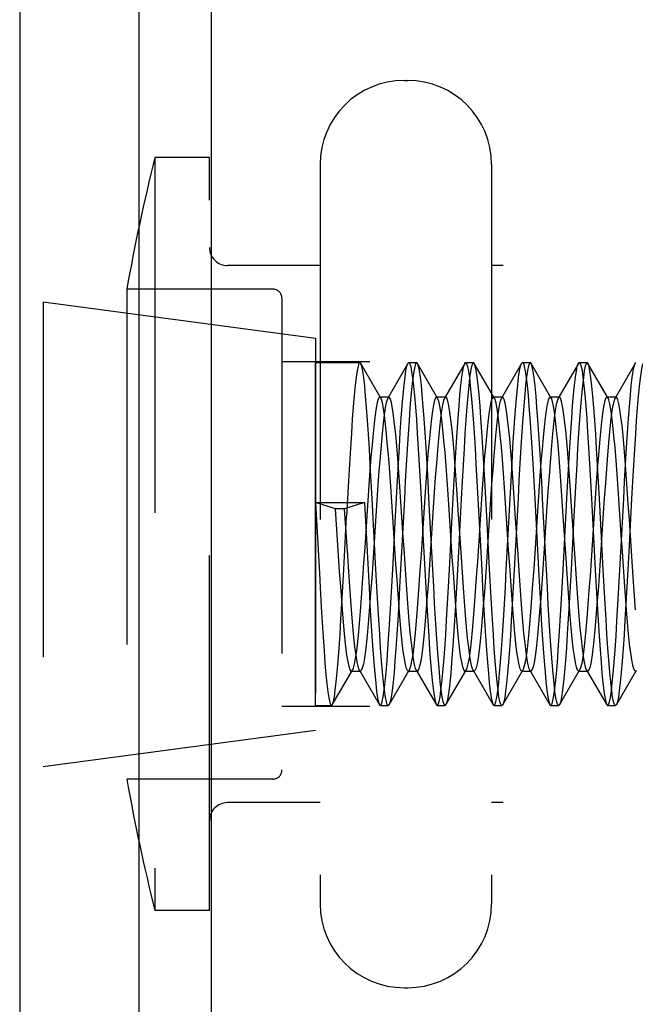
# Model space of a CAD drawing. Header units: inches. Extents: x 0 to 35.6, y 0 to 23.
# Tile 29 of 56: x 19.348 to 19.687, y 3.87 to 4.413. Entities that reach past the tile are written whole.
import ezdxf

# ---------------------------------------------------------------- set-up
doc = ezdxf.new("R2010")
doc.units = ezdxf.units.IN
doc.header["$LTSCALE"] = 1.957805
doc.header["$MEASUREMENT"] = 0
doc.linetypes.add('HIDDEN', pattern=[0.2, 0.1, -0.1])
doc.layers.get('0').update_dxf_attribs({"linetype": 'CONTINUOUS'})
doc.layers.add('02___PRT_ALL_AXES', color=7, linetype='CONTINUOUS')
doc.layers.add('DEFAULT_2', color=8, linetype='HIDDEN')

msp = doc.modelspace()

# ---------------------------------------------------------------- linework, layer by layer
at = {"color": 7, "linetype": 'Continuous'}
for p, q in [((19.41308, 11.16652), (19.41308, 2.59226)), ((19.3475, 11.1524), (19.3475, 2.60637)), ((19.45302, 10.53666), (19.45302, 3.22212))]:
    msp.add_line(p, q, dxfattribs=at)
at = {"layer": '02___PRT_ALL_AXES', "color": 8, "linetype": 'HIDDEN'}
for p, q in [((18.98252, 4.25739), (19.36052, 4.25739)), ((19.36052, 4.25739), (19.51052, 4.23739)), ((19.36052, 4.25739), (19.36052, 4.00139)), ((19.51052, 4.23738), (19.51052, 4.02139)), ((19.51052, 4.22389), (19.53492, 4.22389)), ((19.56186, 4.22389), (19.56622, 4.22389)), ((19.59316, 4.22389), (19.59752, 4.22389)), ((19.62446, 4.22389), (19.62882, 4.22389)), ((19.65576, 4.22389), (19.66012, 4.22389)), ((19.51052, 4.03489), (19.51927, 4.03489)), ((19.54621, 4.03489), (19.55057, 4.03489)), ((19.57751, 4.03489), (19.58187, 4.03489)), ((19.60881, 4.03489), (19.61317, 4.03489)), ((19.64011, 4.03489), (19.64447, 4.03489)), ((19.67141, 4.03489), (19.67577, 4.03489)), ((19.36052, 4.00139), (19.51052, 4.02139)), ((18.98252, 4.00139), (19.36052, 4.00139))]:
    msp.add_line(p, q, dxfattribs=at)
at = {"layer": 'DEFAULT_2', "color": 8, "linetype": 'HIDDEN'}
for p, q in [((19.55927, 4.37939), (19.56127, 4.37939)), ((19.45202, 4.33689), (19.42202, 4.33689)), ((19.42202, 4.33689), (19.42202, 3.92189)), ((19.45202, 3.92189), (19.45202, 4.33689)), ((19.51302, 4.33314), (19.51302, 3.92564)), ((19.60752, 4.33314), (19.60752, 3.92564)), ((19.51302, 4.27739), (19.46202, 4.27739)), ((20.00552, 4.27739), (19.60752, 4.27739)), ((19.48702, 4.26439), (19.40651, 4.26439)), ((19.40651, 4.26439), (19.40651, 3.99439)), ((19.49202, 4.25939), (19.49202, 3.99939)), ((19.93202, 4.22439), (19.49202, 4.22439)), ((19.51052, 4.03489), (19.51052, 4.22389)), ((19.53538, 4.2235), (19.53492, 4.22389)), ((19.54646, 4.2044), (19.53538, 4.2235)), ((19.56141, 4.2235), (19.55033, 4.2044)), ((19.56141, 4.2235), (19.56186, 4.22389)), ((19.56668, 4.2235), (19.56622, 4.22389)), ((19.57776, 4.2044), (19.56668, 4.2235)), ((19.59271, 4.2235), (19.58163, 4.2044)), ((19.59271, 4.2235), (19.59316, 4.22389)), ((19.59798, 4.2235), (19.59752, 4.22389)), ((19.60906, 4.2044), (19.59798, 4.2235)), ((19.62401, 4.2235), (19.61293, 4.2044)), ((19.62401, 4.2235), (19.62446, 4.22389)), ((19.64036, 4.2044), (19.62928, 4.2235)), ((19.65531, 4.2235), (19.64423, 4.2044)), ((19.65531, 4.2235), (19.65576, 4.22389)), ((19.66058, 4.2235), (19.66012, 4.22389)), ((19.67166, 4.2044), (19.66058, 4.2235)), ((19.68661, 4.2235), (19.67553, 4.2044)), ((19.68661, 4.2235), (19.68706, 4.22389)), ((19.55089, 4.20489), (19.54589, 4.20489)), ((19.57776, 4.2044), (19.57719, 4.20489)), ((19.58219, 4.20489), (19.57719, 4.20489)), ((19.58219, 4.20489), (19.58163, 4.2044)), ((19.61349, 4.20489), (19.60849, 4.20489)), ((19.64479, 4.20489), (19.63979, 4.20489)), ((19.67609, 4.20489), (19.67109, 4.20489)), ((19.52149, 4.14333), (19.51052, 4.14683)), ((19.51052, 4.14683), (19.53746, 4.14683)), ((19.53746, 4.14683), (19.52649, 4.14333)), ((19.53746, 4.14683), (19.53944, 4.10967)), ((19.54379, 4.10986), (19.54171, 4.14889)), ((19.56866, 4.14878), (19.56969, 4.12939)), ((19.57405, 4.12939), (19.57301, 4.14905)), ((19.59995, 4.14886), (19.60099, 4.12939)), ((19.63125, 4.14902), (19.63332, 4.10997)), ((19.6377, 4.1097), (19.63562, 4.14882)), ((19.66255, 4.14904), (19.66463, 4.10979)), ((19.66899, 4.10987), (19.66691, 4.1489)), ((19.52649, 4.14333), (19.52149, 4.14333)), ((19.52322, 4.11733), (19.52149, 4.14333)), ((19.52822, 4.11733), (19.52649, 4.14333)), ((19.58586, 4.11668), (19.58414, 4.14268)), ((19.59086, 4.11668), (19.58914, 4.14268)), ((19.64851, 4.11602), (19.64678, 4.14202)), ((19.65351, 4.11602), (19.65178, 4.14202)), ((19.60638, 4.11003), (19.60483, 4.13928)), ((19.56969, 4.12939), (19.57074, 4.10966)), ((19.57508, 4.10996), (19.57405, 4.12939)), ((19.60099, 4.12939), (19.60204, 4.10967)), ((19.51302, 4.10003), (19.51363, 4.08931)), ((19.51973, 4.03528), (19.53081, 4.05438)), ((19.53024, 4.05389), (19.53524, 4.05389)), ((19.53468, 4.05438), (19.54576, 4.03528)), ((19.55103, 4.03528), (19.56211, 4.05438)), ((19.56154, 4.05389), (19.56654, 4.05389)), ((19.56598, 4.05438), (19.57706, 4.03528)), ((19.58233, 4.03528), (19.59341, 4.05438)), ((19.59284, 4.05389), (19.59784, 4.05389)), ((19.59728, 4.05438), (19.60836, 4.03528)), ((19.61363, 4.03528), (19.62471, 4.05438)), ((19.62414, 4.05389), (19.62914, 4.05389)), ((19.62858, 4.05438), (19.63966, 4.03528)), ((19.64493, 4.03528), (19.65601, 4.05438)), ((19.65601, 4.05438), (19.65544, 4.05389)), ((19.65544, 4.05389), (19.66044, 4.05389)), ((19.66044, 4.05389), (19.65988, 4.05438)), ((19.65988, 4.05438), (19.67096, 4.03528)), ((19.67623, 4.03528), (19.68731, 4.05438)), ((19.93202, 4.03439), (19.49202, 4.03439)), ((19.54576, 4.03528), (19.54621, 4.03489)), ((19.55103, 4.03528), (19.55057, 4.03489)), ((19.57706, 4.03528), (19.57751, 4.03489)), ((19.58233, 4.03528), (19.58187, 4.03489)), ((19.60836, 4.03528), (19.60881, 4.03489)), ((19.61363, 4.03528), (19.61317, 4.03489)), ((19.63966, 4.03528), (19.64011, 4.03489)), ((19.67096, 4.03528), (19.67141, 4.03489)), ((19.67623, 4.03528), (19.67577, 4.03489)), ((19.48702, 3.99439), (19.40651, 3.99439)), ((19.51302, 3.98139), (19.46202, 3.98139)), ((20.00552, 3.98139), (19.60752, 3.98139)), ((19.45202, 3.92189), (19.42202, 3.92189)), ((19.55927, 3.87939), (19.56127, 3.87939))]:
    msp.add_line(p, q, dxfattribs=at)
for points in [[(19.53492, 4.22389), (19.53444, 4.22344), (19.53392, 4.22196), (19.53339, 4.21941), (19.53285, 4.21583), (19.53232, 4.21126), (19.53179, 4.20581), (19.53127, 4.19955), (19.53075, 4.19265), (19.53024, 4.18509), (19.52972, 4.17683), (19.5292, 4.168), (19.52867, 4.15867), (19.52814, 4.14901), (19.52762, 4.13923)], [(19.54171, 4.14889), (19.54119, 4.15841), (19.54068, 4.1676), (19.54016, 4.17632), (19.53965, 4.18451), (19.53913, 4.19212), (19.53862, 4.19909), (19.5381, 4.20538), (19.53757, 4.21087), (19.53704, 4.21548), (19.53651, 4.21912), (19.53599, 4.22173), (19.53547, 4.22332), (19.53538, 4.2235)], [(19.55456, 4.13926), (19.55509, 4.14912), (19.55562, 4.15886), (19.55615, 4.1683), (19.55669, 4.17726), (19.55721, 4.18562), (19.55773, 4.19321), (19.55825, 4.20008), (19.55877, 4.20621), (19.55929, 4.21153), (19.55981, 4.21601), (19.56034, 4.21952), (19.56087, 4.22202), (19.56141, 4.2235)], [(19.56622, 4.22389), (19.56566, 4.22328), (19.56514, 4.22167), (19.56463, 4.21906), (19.5641, 4.21542), (19.56357, 4.21082), (19.56305, 4.20534), (19.56253, 4.19905), (19.56201, 4.19207), (19.5615, 4.18445), (19.56098, 4.17623), (19.56047, 4.16751), (19.55995, 4.15834), (19.55943, 4.14886), (19.55788, 4.11958)], [(19.56186, 4.22389), (19.56243, 4.22328), (19.56294, 4.22167), (19.56346, 4.21907), (19.56398, 4.21551), (19.56449, 4.21102), (19.56501, 4.20563), (19.56553, 4.19942), (19.56605, 4.19247), (19.56657, 4.18483), (19.56709, 4.17648), (19.56762, 4.1676), (19.56814, 4.15833), (19.56866, 4.14878)], [(19.57301, 4.14905), (19.57248, 4.15874), (19.57195, 4.16811), (19.57142, 4.177), (19.5709, 4.18531), (19.57038, 4.19287), (19.56986, 4.19976), (19.56934, 4.20599), (19.56881, 4.21142), (19.56828, 4.21596), (19.56775, 4.21951), (19.56722, 4.22202), (19.56668, 4.2235)], [(19.58586, 4.13926), (19.58639, 4.14912), (19.58692, 4.15886), (19.58745, 4.1683), (19.58799, 4.17726), (19.58851, 4.18562), (19.58903, 4.19322), (19.58955, 4.20008), (19.59006, 4.20617), (19.59058, 4.21146), (19.5911, 4.21591), (19.59163, 4.21943), (19.59215, 4.22195), (19.59271, 4.2235)], [(19.59752, 4.22389), (19.59697, 4.2233), (19.59645, 4.22169), (19.59593, 4.21909), (19.59541, 4.21553), (19.5949, 4.21104), (19.59438, 4.20565), (19.59386, 4.19944), (19.59334, 4.19248), (19.59282, 4.18483), (19.5923, 4.17648), (19.59177, 4.1676), (19.59125, 4.15835), (19.59073, 4.14882), (19.58918, 4.11952)], [(19.59316, 4.22389), (19.59371, 4.22332), (19.59423, 4.22174), (19.59475, 4.21916), (19.59526, 4.21563), (19.59578, 4.21118), (19.59629, 4.20584), (19.59681, 4.19968), (19.59733, 4.19276), (19.59785, 4.18513), (19.59837, 4.17677), (19.5989, 4.16785), (19.59943, 4.1585), (19.59995, 4.14886)], [(19.60483, 4.13928), (19.6043, 4.14915), (19.60377, 4.15891), (19.60323, 4.16836), (19.6027, 4.17733), (19.60217, 4.1857), (19.60165, 4.19331), (19.60113, 4.20017), (19.60062, 4.20626), (19.6001, 4.21154), (19.59958, 4.21599), (19.59905, 4.21949), (19.59852, 4.22199), (19.59798, 4.2235)], [(19.61716, 4.13925), (19.61769, 4.1491), (19.61822, 4.15883), (19.61875, 4.16826), (19.61928, 4.17722), (19.61981, 4.18557), (19.62033, 4.19317), (19.62084, 4.20003), (19.62136, 4.20612), (19.62187, 4.2114), (19.62239, 4.21583), (19.62291, 4.21933), (19.62343, 4.22187), (19.62395, 4.22339), (19.62401, 4.2235)], [(19.62882, 4.22389), (19.62836, 4.22348), (19.62784, 4.22204), (19.62731, 4.21955), (19.62678, 4.21604), (19.62625, 4.21157), (19.62573, 4.20626), (19.62521, 4.20014), (19.6247, 4.19327), (19.62418, 4.18567), (19.62365, 4.17731), (19.62312, 4.16834), (19.62258, 4.15889), (19.62205, 4.14914), (19.62152, 4.13927)], [(19.62446, 4.22389), (19.62499, 4.22337), (19.62551, 4.22183), (19.62603, 4.21928), (19.62654, 4.21577), (19.62706, 4.21133), (19.62758, 4.20604), (19.62809, 4.19993), (19.62861, 4.19306), (19.62913, 4.18545), (19.62965, 4.1771), (19.63018, 4.16815), (19.63072, 4.15874), (19.63125, 4.14902)], [(19.62928, 4.2235), (19.62888, 4.22388), (19.62882, 4.22389)], [(19.63562, 4.14882), (19.6351, 4.15828), (19.63458, 4.16746), (19.63406, 4.1763), (19.63354, 4.18462), (19.63302, 4.19228), (19.63251, 4.19925), (19.63199, 4.2055), (19.63147, 4.21092), (19.63095, 4.21545), (19.63043, 4.21904), (19.62991, 4.22165), (19.6294, 4.22327), (19.62928, 4.2235)], [(19.64899, 4.14909), (19.64952, 4.15883), (19.65005, 4.16826), (19.65058, 4.17721), (19.65111, 4.18556), (19.65163, 4.19316), (19.65214, 4.20002), (19.65266, 4.20611), (19.65317, 4.21139), (19.65369, 4.21582), (19.65421, 4.21933), (19.65473, 4.22187), (19.65525, 4.22339), (19.65531, 4.2235)], [(19.66012, 4.22389), (19.65963, 4.22343), (19.65911, 4.22193), (19.65858, 4.21937), (19.65805, 4.21577), (19.65751, 4.21119), (19.65698, 4.20573), (19.65646, 4.19946), (19.65595, 4.19256), (19.65543, 4.185), (19.65491, 4.17675), (19.65439, 4.16794), (19.65387, 4.15863), (19.65334, 4.149), (19.65282, 4.13922)], [(19.65576, 4.22389), (19.65628, 4.22337), (19.6568, 4.22184), (19.65732, 4.21929), (19.65784, 4.21578), (19.65836, 4.21134), (19.65887, 4.20606), (19.65939, 4.19995), (19.6599, 4.19308), (19.66042, 4.18547), (19.66095, 4.17712), (19.66148, 4.16817), (19.66201, 4.15876), (19.66255, 4.14904)], [(19.66691, 4.1489), (19.66639, 4.15844), (19.66587, 4.16764), (19.66536, 4.17635), (19.66485, 4.18454), (19.66433, 4.19215), (19.66382, 4.19911), (19.66329, 4.2054), (19.66277, 4.21089), (19.66224, 4.2155), (19.66171, 4.21914), (19.66119, 4.22175), (19.66066, 4.22333), (19.66058, 4.2235)], [(19.67872, 4.11952), (19.68028, 4.1489), (19.6808, 4.15856), (19.68133, 4.16793), (19.68186, 4.17686), (19.68239, 4.18521), (19.68291, 4.19284), (19.68342, 4.19974), (19.68394, 4.2059), (19.68446, 4.21122), (19.68497, 4.21567), (19.68549, 4.21919), (19.68601, 4.22177), (19.68653, 4.22334), (19.68661, 4.2235)], [(19.69142, 4.22389), (19.69137, 4.22388), (19.69085, 4.22327), (19.69034, 4.22165), (19.68982, 4.21903), (19.6893, 4.2154), (19.68877, 4.2108), (19.68825, 4.20532), (19.68773, 4.19904), (19.68721, 4.19206), (19.6867, 4.18443), (19.68618, 4.1762), (19.68567, 4.16746), (19.68515, 4.15831), (19.68463, 4.14884), (19.68308, 4.11957)], [(19.54589, 4.20489), (19.54563, 4.20478), (19.54506, 4.20383), (19.54448, 4.20188), (19.54391, 4.19897), (19.54333, 4.19513), (19.54276, 4.19042), (19.54218, 4.1849), (19.54161, 4.17864), (19.54103, 4.17172), (19.54046, 4.16424), (19.53989, 4.1563), (19.53931, 4.148), (19.53874, 4.13946), (19.53759, 4.12208)], [(19.55033, 4.2044), (19.55006, 4.20383), (19.54948, 4.20188), (19.54891, 4.19897), (19.54833, 4.19513), (19.54776, 4.19042), (19.54718, 4.1849), (19.54661, 4.17864), (19.54603, 4.17172), (19.54546, 4.16424), (19.54489, 4.1563), (19.54431, 4.148), (19.54374, 4.13946), (19.54259, 4.12208)], [(19.54646, 4.2044), (19.54621, 4.20474), (19.54589, 4.20489)], [(19.56154, 4.05389), (19.56115, 4.05413), (19.56057, 4.05531), (19.56, 4.05749), (19.55943, 4.06062), (19.55885, 4.06466), (19.55828, 4.06956), (19.5577, 4.07526), (19.55713, 4.08168), (19.55655, 4.08874), (19.55598, 4.09633), (19.5554, 4.10436), (19.55483, 4.11273), (19.55425, 4.12132), (19.55368, 4.13001), (19.5531, 4.1387), (19.55253, 4.14726), (19.55195, 4.15559), (19.55138, 4.16356), (19.5508, 4.17109), (19.55023, 4.17805), (19.54966, 4.18437), (19.54908, 4.18996), (19.54851, 4.19475), (19.54793, 4.19867), (19.54736, 4.20166), (19.54678, 4.20369), (19.54646, 4.2044)], [(19.55089, 4.20489), (19.55063, 4.20478), (19.55033, 4.2044)], [(19.56598, 4.05438), (19.56557, 4.05531), (19.565, 4.05749), (19.56443, 4.06062), (19.56385, 4.06466), (19.56328, 4.06956), (19.5627, 4.07526), (19.56213, 4.08168), (19.56155, 4.08874), (19.56098, 4.09633), (19.5604, 4.10436), (19.55983, 4.11273), (19.55925, 4.12132), (19.55868, 4.13001), (19.5581, 4.1387), (19.55753, 4.14726), (19.55695, 4.15559), (19.55638, 4.16356), (19.5558, 4.17109), (19.55523, 4.17805), (19.55466, 4.18437), (19.55408, 4.18996), (19.55351, 4.19475), (19.55293, 4.19867), (19.55236, 4.20166), (19.55178, 4.20369), (19.55121, 4.20474), (19.55089, 4.20489)], [(19.57719, 4.20489), (19.57667, 4.20447), (19.57609, 4.20305), (19.57552, 4.20065), (19.57494, 4.19731), (19.57437, 4.19306), (19.57379, 4.18796), (19.57322, 4.18209), (19.57264, 4.17552), (19.57207, 4.16833), (19.57149, 4.16063), (19.57092, 4.15251), (19.57034, 4.14408), (19.56862, 4.11809)], [(19.58163, 4.2044), (19.58109, 4.20305), (19.58052, 4.20065), (19.57994, 4.19731), (19.57937, 4.19306), (19.57879, 4.18796), (19.57822, 4.18209), (19.57764, 4.17552), (19.57707, 4.16833), (19.57649, 4.16063), (19.57592, 4.15251), (19.57534, 4.14408), (19.57362, 4.11809)], [(19.58414, 4.14268), (19.58356, 4.15114), (19.58299, 4.15932), (19.58241, 4.1671), (19.58184, 4.17438), (19.58126, 4.18106), (19.58069, 4.18705), (19.58012, 4.19228), (19.57954, 4.19667), (19.57897, 4.20017), (19.57839, 4.20272), (19.57776, 4.2044)], [(19.58914, 4.14268), (19.58856, 4.15114), (19.58799, 4.15932), (19.58741, 4.1671), (19.58684, 4.17438), (19.58626, 4.18106), (19.58569, 4.18705), (19.58512, 4.19228), (19.58454, 4.19667), (19.58397, 4.20017), (19.58339, 4.20272), (19.58282, 4.2043), (19.58219, 4.20489)], [(19.60849, 4.20489), (19.60828, 4.20482), (19.6077, 4.20393), (19.60713, 4.20206), (19.60655, 4.19922), (19.60598, 4.19545), (19.6054, 4.19081), (19.60483, 4.18534), (19.60425, 4.17914), (19.60368, 4.17227), (19.6031, 4.16483), (19.60253, 4.15692), (19.60195, 4.14865), (19.60138, 4.14011), (19.60023, 4.12274)], [(19.61293, 4.2044), (19.6127, 4.20393), (19.61213, 4.20206), (19.61155, 4.19922), (19.61098, 4.19545), (19.6104, 4.19081), (19.60983, 4.18534), (19.60925, 4.17914), (19.60868, 4.17227), (19.6081, 4.16483), (19.60753, 4.15692), (19.60695, 4.14865), (19.60638, 4.14011), (19.60523, 4.12274)], [(19.60906, 4.2044), (19.60885, 4.2047), (19.60849, 4.20489)], [(19.6169, 4.12066), (19.61575, 4.13804), (19.61517, 4.14662), (19.6146, 4.15496), (19.61402, 4.16297), (19.61345, 4.17053), (19.61287, 4.17755), (19.6123, 4.18392), (19.61172, 4.18957), (19.61115, 4.19442), (19.61057, 4.1984), (19.61, 4.20147), (19.60943, 4.20357), (19.60906, 4.2044)], [(19.61349, 4.20489), (19.61328, 4.20482), (19.61293, 4.2044)], [(19.6219, 4.12066), (19.62075, 4.13804), (19.62017, 4.14662), (19.6196, 4.15496), (19.61902, 4.16297), (19.61845, 4.17053), (19.61787, 4.17755), (19.6173, 4.18392), (19.61672, 4.18957), (19.61615, 4.19442), (19.61557, 4.1984), (19.615, 4.20147), (19.61443, 4.20357), (19.61385, 4.2047), (19.61349, 4.20489)], [(19.63979, 4.20489), (19.63931, 4.20453), (19.63874, 4.20319), (19.63816, 4.20087), (19.63759, 4.19759), (19.63701, 4.19341), (19.63644, 4.18838), (19.63586, 4.18256), (19.63529, 4.17604), (19.63471, 4.1689), (19.63414, 4.16123), (19.63356, 4.15314), (19.63299, 4.14473), (19.63241, 4.13612)], [(19.64423, 4.2044), (19.64374, 4.20319), (19.64316, 4.20087), (19.64259, 4.19759), (19.64201, 4.19341), (19.64144, 4.18838), (19.64086, 4.18256), (19.64029, 4.17604), (19.63971, 4.1689), (19.63914, 4.16123), (19.63856, 4.15314), (19.63799, 4.14473), (19.63741, 4.13612)], [(19.64036, 4.2044), (19.63989, 4.20488), (19.63979, 4.20489)], [(19.64678, 4.14202), (19.64621, 4.15051), (19.64563, 4.15871), (19.64506, 4.16653), (19.64448, 4.17385), (19.64391, 4.18057), (19.64333, 4.18662), (19.64276, 4.19191), (19.64218, 4.19637), (19.64161, 4.19993), (19.64103, 4.20256), (19.64046, 4.20422), (19.64036, 4.2044)], [(19.64479, 4.20489), (19.64431, 4.20453), (19.64423, 4.2044)], [(19.65178, 4.14202), (19.65121, 4.15051), (19.65063, 4.15871), (19.65006, 4.16653), (19.64948, 4.17385), (19.64891, 4.18057), (19.64833, 4.18662), (19.64776, 4.19191), (19.64718, 4.19637), (19.64661, 4.19993), (19.64603, 4.20256), (19.64546, 4.20422), (19.64489, 4.20488), (19.64479, 4.20489)], [(19.67109, 4.20489), (19.67092, 4.20484), (19.67034, 4.20404), (19.66977, 4.20224), (19.6692, 4.19947), (19.66862, 4.19577), (19.66805, 4.19119), (19.66747, 4.18579), (19.6669, 4.17963), (19.66632, 4.17281), (19.66575, 4.16541), (19.66517, 4.15754), (19.6646, 4.14928), (19.66402, 4.14077), (19.66287, 4.1234)], [(19.67553, 4.2044), (19.67534, 4.20404), (19.67477, 4.20224), (19.6742, 4.19947), (19.67362, 4.19577), (19.67305, 4.19119), (19.67247, 4.18579), (19.6719, 4.17963), (19.67132, 4.17281), (19.67075, 4.16541), (19.67017, 4.15754), (19.6696, 4.14928), (19.66902, 4.14077), (19.66787, 4.1234)], [(19.67166, 4.2044), (19.67149, 4.20465), (19.67109, 4.20489)], [(19.68674, 4.05389), (19.68644, 4.05403), (19.68586, 4.05507), (19.68529, 4.05709), (19.68471, 4.06008), (19.68414, 4.06399), (19.68356, 4.06877), (19.68299, 4.07435), (19.68241, 4.08066), (19.68184, 4.08763), (19.68126, 4.09514), (19.68069, 4.10312), (19.68012, 4.11144), (19.67954, 4.12), (19.67897, 4.12869), (19.67839, 4.13738), (19.67782, 4.14597), (19.67724, 4.15434), (19.67667, 4.16238), (19.67609, 4.16997), (19.67552, 4.17703), (19.67494, 4.18346), (19.67437, 4.18916), (19.67379, 4.19408), (19.67322, 4.19813), (19.67264, 4.20127), (19.67207, 4.20345), (19.67166, 4.2044)], [(19.67609, 4.20489), (19.67592, 4.20484), (19.67553, 4.2044)], [(19.68684, 4.08763), (19.68626, 4.09514), (19.68569, 4.10312), (19.68512, 4.11144), (19.68454, 4.12), (19.68397, 4.12869), (19.68339, 4.13738), (19.68282, 4.14597), (19.68224, 4.15434), (19.68167, 4.16238), (19.68109, 4.16997), (19.68052, 4.17703), (19.67994, 4.18346), (19.67937, 4.18916), (19.67879, 4.19408), (19.67822, 4.19813), (19.67764, 4.20127), (19.67707, 4.20345), (19.67649, 4.20465), (19.67609, 4.20489)], [(19.51052, 4.14683), (19.51208, 4.11752), (19.5126, 4.10785), (19.51302, 4.10003)], [(19.64011, 4.03489), (19.6406, 4.03534), (19.64112, 4.03682), (19.64165, 4.03933), (19.64217, 4.0428), (19.64269, 4.04721), (19.64321, 4.05251), (19.64372, 4.05864), (19.64424, 4.06553), (19.64477, 4.07317), (19.6453, 4.08156), (19.64583, 4.09054), (19.64636, 4.09998), (19.64689, 4.10971), (19.64899, 4.14909)], [(19.51973, 4.03528), (19.51985, 4.03551), (19.52037, 4.03715), (19.52088, 4.03977), (19.5214, 4.04337), (19.52192, 4.0479), (19.52244, 4.05331), (19.52296, 4.05954), (19.52347, 4.06652), (19.52399, 4.07418), (19.52451, 4.08244), (19.52503, 4.09121), (19.52555, 4.10039), (19.52606, 4.10988), (19.52762, 4.13923)], [(19.54621, 4.03489), (19.54627, 4.03489), (19.54679, 4.03551), (19.5473, 4.03713), (19.54782, 4.03974), (19.54833, 4.04332), (19.54885, 4.04784), (19.54937, 4.05325), (19.54989, 4.05948), (19.55041, 4.06644), (19.55093, 4.07409), (19.55145, 4.08242), (19.55197, 4.09129), (19.55249, 4.10051), (19.55301, 4.11), (19.55456, 4.13926)], [(19.57751, 4.03489), (19.57807, 4.03547), (19.57859, 4.03707), (19.5791, 4.03966), (19.57962, 4.04321), (19.58014, 4.04768), (19.58065, 4.05304), (19.58117, 4.05923), (19.58169, 4.06616), (19.58221, 4.0738), (19.58273, 4.08215), (19.58326, 4.09106), (19.58378, 4.10037), (19.58431, 4.10996), (19.58586, 4.13926)], [(19.60881, 4.03489), (19.60935, 4.03543), (19.60987, 4.03699), (19.61039, 4.03956), (19.6109, 4.04308), (19.61142, 4.04752), (19.61193, 4.05283), (19.61245, 4.05897), (19.61297, 4.06587), (19.61349, 4.07349), (19.61401, 4.08185), (19.61454, 4.09078), (19.61507, 4.10017), (19.6156, 4.10984), (19.61716, 4.13925)], [(19.62152, 4.13927), (19.61996, 4.10981), (19.61943, 4.10017), (19.6189, 4.09081), (19.61837, 4.08185), (19.61784, 4.07346), (19.61732, 4.06579), (19.6168, 4.05885), (19.61628, 4.05266), (19.61576, 4.04731), (19.61524, 4.04288), (19.61472, 4.03938), (19.61419, 4.03686), (19.61363, 4.03528)], [(19.63241, 4.13612), (19.63126, 4.11874), (19.63069, 4.11021), (19.63012, 4.10193), (19.62954, 4.09402), (19.62897, 4.08657), (19.62839, 4.0797), (19.62782, 4.07349), (19.62724, 4.06802), (19.62667, 4.06336), (19.62609, 4.05959), (19.62552, 4.05674), (19.62494, 4.05486), (19.62471, 4.05438)], [(19.63741, 4.13612), (19.63626, 4.11874), (19.63569, 4.11021), (19.63512, 4.10193), (19.63454, 4.09402), (19.63397, 4.08657), (19.63339, 4.0797), (19.63282, 4.07349), (19.63224, 4.06802), (19.63167, 4.06336), (19.63109, 4.05959), (19.63052, 4.05674), (19.62994, 4.05486), (19.62937, 4.05396), (19.62914, 4.05389)], [(19.65282, 4.13922), (19.65127, 4.10995), (19.65075, 4.1005), (19.65024, 4.09136), (19.64972, 4.08261), (19.6492, 4.07437), (19.64869, 4.06674), (19.64817, 4.05976), (19.64765, 4.05348), (19.64713, 4.04801), (19.64661, 4.04341), (19.64608, 4.03978), (19.64557, 4.03715), (19.64505, 4.03552), (19.64493, 4.03528)], [(19.53759, 4.12208), (19.53701, 4.11348), (19.53644, 4.10509), (19.53586, 4.09702), (19.53529, 4.08938), (19.53471, 4.08228), (19.53414, 4.0758), (19.53356, 4.07003), (19.53299, 4.06506), (19.53241, 4.06094), (19.53184, 4.05772), (19.53126, 4.05547), (19.53081, 4.05438)], [(19.54259, 4.12208), (19.54201, 4.11348), (19.54144, 4.10509), (19.54086, 4.09702), (19.54029, 4.08938), (19.53971, 4.08228), (19.53914, 4.0758), (19.53856, 4.07003), (19.53799, 4.06506), (19.53741, 4.06094), (19.53684, 4.05772), (19.53626, 4.05547), (19.53569, 4.05419), (19.53524, 4.05389)], [(19.55788, 4.11958), (19.55736, 4.10983), (19.55684, 4.10023), (19.55631, 4.09096), (19.5558, 4.0822), (19.55528, 4.07399), (19.55477, 4.06642), (19.55425, 4.05949), (19.55373, 4.05321), (19.5532, 4.04773), (19.55267, 4.04313), (19.55214, 4.0395), (19.55161, 4.03691), (19.55108, 4.03538), (19.55103, 4.03528)], [(19.58918, 4.11952), (19.58865, 4.10966), (19.58812, 4.09992), (19.58759, 4.09048), (19.58705, 4.08151), (19.58652, 4.07316), (19.58601, 4.06556), (19.58549, 4.05869), (19.58497, 4.05253), (19.58444, 4.04719), (19.58391, 4.0427), (19.58338, 4.03919), (19.58285, 4.03671), (19.58233, 4.03528)], [(19.60023, 4.12274), (19.59966, 4.11412), (19.59908, 4.10571), (19.59851, 4.09762), (19.59793, 4.08995), (19.59736, 4.0828), (19.59678, 4.07627), (19.59621, 4.07045), (19.59563, 4.06541), (19.59506, 4.06122), (19.59448, 4.05794), (19.59391, 4.0556), (19.59341, 4.05438)], [(19.60523, 4.12274), (19.60466, 4.11412), (19.60408, 4.10571), (19.60351, 4.09762), (19.60293, 4.08995), (19.60236, 4.0828), (19.60178, 4.07627), (19.60121, 4.07045), (19.60063, 4.06541), (19.60006, 4.06122), (19.59948, 4.05794), (19.59891, 4.0556), (19.59833, 4.05425), (19.59784, 4.05389)], [(19.62149, 4.06432), (19.62092, 4.06916), (19.62034, 4.0748), (19.61977, 4.08117), (19.6192, 4.08818), (19.61862, 4.09574), (19.61805, 4.10374), (19.61747, 4.11208), (19.6169, 4.12066)], [(19.62649, 4.06432), (19.62592, 4.06916), (19.62534, 4.0748), (19.62477, 4.08117), (19.6242, 4.08818), (19.62362, 4.09574), (19.62305, 4.10374), (19.62247, 4.11208), (19.6219, 4.12066)], [(19.66287, 4.1234), (19.6623, 4.11477), (19.66172, 4.10634), (19.66115, 4.09822), (19.66057, 4.09051), (19.66, 4.08332), (19.65943, 4.07674), (19.65885, 4.07086), (19.65828, 4.06576), (19.6577, 4.06151), (19.65713, 4.05815), (19.65655, 4.05575), (19.65601, 4.05438)], [(19.66787, 4.1234), (19.6673, 4.11477), (19.66672, 4.10634), (19.66615, 4.09822), (19.66557, 4.09051), (19.665, 4.08332), (19.66443, 4.07674), (19.66385, 4.07086), (19.66328, 4.06576), (19.6627, 4.06151), (19.66213, 4.05815), (19.66155, 4.05575), (19.66098, 4.05432), (19.66044, 4.05389)], [(19.67141, 4.03489), (19.67192, 4.03537), (19.67244, 4.03689), (19.67296, 4.03942), (19.67348, 4.04293), (19.674, 4.04737), (19.67452, 4.05264), (19.67503, 4.05873), (19.67555, 4.06559), (19.67607, 4.07319), (19.67659, 4.08155), (19.67713, 4.09051), (19.67766, 4.09994), (19.67819, 4.10968), (19.67872, 4.11952)], [(19.68308, 4.11957), (19.68256, 4.10981), (19.68203, 4.10019), (19.68151, 4.0909), (19.68099, 4.08212), (19.68047, 4.07389), (19.67996, 4.06633), (19.67945, 4.05941), (19.67892, 4.05314), (19.67839, 4.04766), (19.67786, 4.04307), (19.67733, 4.03946), (19.6768, 4.03688), (19.67623, 4.03528)], [(19.53024, 4.05389), (19.53012, 4.05391), (19.52954, 4.05464), (19.52897, 4.05636), (19.52839, 4.05905), (19.52782, 4.06268), (19.52724, 4.0672), (19.52667, 4.07254), (19.52609, 4.07863), (19.52552, 4.0854), (19.52494, 4.09276), (19.52437, 4.1006), (19.52379, 4.10883), (19.52322, 4.11733)], [(19.53468, 4.05438), (19.53454, 4.05464), (19.53397, 4.05636), (19.53339, 4.05905), (19.53282, 4.06268), (19.53224, 4.0672), (19.53167, 4.07254), (19.53109, 4.07863), (19.53052, 4.0854), (19.52994, 4.09276), (19.52937, 4.1006), (19.52879, 4.10883), (19.52822, 4.11733)], [(19.56862, 4.11809), (19.56805, 4.10957), (19.56747, 4.10131), (19.5669, 4.09343), (19.56632, 4.08603), (19.56575, 4.0792), (19.56517, 4.07304), (19.5646, 4.06763), (19.56402, 4.06304), (19.56345, 4.05934), (19.56287, 4.05656), (19.5623, 4.05475), (19.56211, 4.05438)], [(19.57362, 4.11809), (19.57305, 4.10957), (19.57247, 4.10131), (19.5719, 4.09343), (19.57132, 4.08603), (19.57075, 4.0792), (19.57017, 4.07304), (19.5696, 4.06763), (19.56902, 4.06304), (19.56845, 4.05934), (19.56787, 4.05656), (19.5673, 4.05475), (19.56672, 4.05394), (19.56654, 4.05389)], [(19.59284, 4.05389), (19.59276, 4.0539), (19.59218, 4.05455), (19.59161, 4.0562), (19.59103, 4.05882), (19.59046, 4.06237), (19.58989, 4.06682), (19.58931, 4.0721), (19.58874, 4.07814), (19.58816, 4.08487), (19.58759, 4.09218), (19.58701, 4.09999), (19.58644, 4.10819), (19.58586, 4.11668)], [(19.59728, 4.05438), (19.59718, 4.05455), (19.59661, 4.0562), (19.59603, 4.05882), (19.59546, 4.06237), (19.59489, 4.06682), (19.59431, 4.0721), (19.59374, 4.07814), (19.59316, 4.08487), (19.59259, 4.09218), (19.59201, 4.09999), (19.59144, 4.10819), (19.59086, 4.11668)], [(19.65544, 4.05389), (19.65483, 4.05447), (19.65425, 4.05604), (19.65368, 4.05858), (19.6531, 4.06207), (19.65253, 4.06645), (19.65195, 4.07167), (19.65138, 4.07766), (19.6508, 4.08433), (19.65023, 4.09161), (19.64966, 4.09938), (19.64908, 4.10756), (19.64851, 4.11602)], [(19.65988, 4.05438), (19.65925, 4.05604), (19.65868, 4.05858), (19.6581, 4.06207), (19.65753, 4.06645), (19.65695, 4.07167), (19.65638, 4.07766), (19.6558, 4.08433), (19.65523, 4.09161), (19.65466, 4.09938), (19.65408, 4.10756), (19.65351, 4.11602)], [(19.53944, 4.10967), (19.53997, 4.09993), (19.5405, 4.09049), (19.54103, 4.08153), (19.54156, 4.07318), (19.54208, 4.06559), (19.5426, 4.05871), (19.54312, 4.05256), (19.54364, 4.04721), (19.54417, 4.04272), (19.5447, 4.03921), (19.54523, 4.03672), (19.54576, 4.03528)], [(19.55057, 4.03489), (19.55005, 4.03541), (19.54953, 4.03697), (19.549, 4.03958), (19.54847, 4.04322), (19.54794, 4.04784), (19.54741, 4.05333), (19.54689, 4.05962), (19.54637, 4.06657), (19.54586, 4.07416), (19.54535, 4.08235), (19.54483, 4.09107), (19.54431, 4.1003), (19.54379, 4.10986)], [(19.57074, 4.10966), (19.57127, 4.09991), (19.5718, 4.09047), (19.57234, 4.08151), (19.57286, 4.07315), (19.57338, 4.06555), (19.5739, 4.05869), (19.57442, 4.05258), (19.57493, 4.04728), (19.57546, 4.04282), (19.57599, 4.0393), (19.57651, 4.03679), (19.57706, 4.03528)], [(19.58187, 4.03489), (19.58181, 4.0349), (19.5813, 4.03552), (19.58078, 4.03715), (19.58027, 4.03976), (19.57975, 4.04337), (19.57923, 4.04793), (19.57871, 4.05337), (19.57819, 4.05964), (19.57767, 4.06661), (19.57715, 4.07426), (19.57663, 4.08256), (19.57611, 4.09136), (19.5756, 4.10052), (19.57508, 4.10996)], [(19.60204, 4.10967), (19.60257, 4.09992), (19.6031, 4.09049), (19.60363, 4.08153), (19.60416, 4.07318), (19.60468, 4.06557), (19.6052, 4.05871), (19.60571, 4.05263), (19.60623, 4.04735), (19.60675, 4.04291), (19.60727, 4.03939), (19.60779, 4.03687), (19.60836, 4.03528)], [(19.61052, 4.04795), (19.61001, 4.05329), (19.6095, 4.05944), (19.60899, 4.06633), (19.60847, 4.07393), (19.60795, 4.08225), (19.60743, 4.09114), (19.6069, 4.10044), (19.60638, 4.11003)], [(19.63332, 4.10997), (19.63384, 4.10036), (19.63437, 4.09103), (19.6349, 4.08215), (19.63542, 4.07384), (19.63593, 4.06626), (19.63644, 4.0594), (19.63695, 4.05327), (19.63746, 4.04795)], [(19.64447, 4.03489), (19.64402, 4.03528), (19.6435, 4.0367), (19.64297, 4.03918), (19.64243, 4.0427), (19.6419, 4.04721), (19.64137, 4.05261), (19.64085, 4.05882), (19.64033, 4.06571), (19.63982, 4.0733), (19.63929, 4.08163), (19.63876, 4.09057), (19.63823, 4.09998), (19.6377, 4.1097)], [(19.66463, 4.10979), (19.66516, 4.1001), (19.66569, 4.0907), (19.66622, 4.08176), (19.66675, 4.0734), (19.66727, 4.06579), (19.66778, 4.0589), (19.6683, 4.05278), (19.66881, 4.04748), (19.66933, 4.04304), (19.66985, 4.03953), (19.67037, 4.03697), (19.67089, 4.03542), (19.67096, 4.03528)], [(19.67577, 4.03489), (19.67524, 4.03543), (19.67472, 4.037), (19.67419, 4.0396), (19.67366, 4.04324), (19.67313, 4.04786), (19.67261, 4.05335), (19.67209, 4.05964), (19.67157, 4.0666), (19.67106, 4.0742), (19.67054, 4.08238), (19.67003, 4.0911), (19.66951, 4.10032), (19.66899, 4.10987)], [(19.51363, 4.08931), (19.51415, 4.08065), (19.51467, 4.07251), (19.51519, 4.06498), (19.5157, 4.05815), (19.51622, 4.05209), (19.51674, 4.04686), (19.51726, 4.04253), (19.51778, 4.03913), (19.51829, 4.03671), (19.51881, 4.0353), (19.51927, 4.03489)], [(19.62414, 4.05389), (19.62379, 4.05408), (19.62322, 4.05519), (19.62264, 4.05729), (19.62207, 4.06035), (19.62149, 4.06432)], [(19.62858, 4.05438), (19.62822, 4.05519), (19.62764, 4.05729), (19.62707, 4.06035), (19.62649, 4.06432)], [(19.53081, 4.05438), (19.53069, 4.05419), (19.53024, 4.05389)], [(19.53524, 4.05389), (19.53512, 4.05391), (19.53468, 4.05438)], [(19.56211, 4.05438), (19.56172, 4.05394), (19.56154, 4.05389)], [(19.56654, 4.05389), (19.56615, 4.05413), (19.56598, 4.05438)], [(19.59341, 4.05438), (19.59333, 4.05425), (19.59284, 4.05389)], [(19.59784, 4.05389), (19.59776, 4.0539), (19.59728, 4.05438)], [(19.62471, 4.05438), (19.62437, 4.05396), (19.62414, 4.05389)], [(19.62914, 4.05389), (19.62879, 4.05408), (19.62858, 4.05438)], [(19.61317, 4.03489), (19.61263, 4.03545), (19.6121, 4.03707), (19.61157, 4.03972), (19.61105, 4.04336), (19.61052, 4.04795)], [(19.63746, 4.04795), (19.63799, 4.04338), (19.63851, 4.03974), (19.63904, 4.03709), (19.63956, 4.03547), (19.63966, 4.03528)], [(19.51927, 4.03489), (19.51933, 4.03489), (19.51973, 4.03528)], [(19.64493, 4.03528), (19.64454, 4.0349), (19.64447, 4.03489)]]:
    msp.add_lwpolyline(points, dxfattribs=at)
for centre, radius, start, end in [((19.55927, 4.33314), 0.04625, 90, 180), ((19.56127, 4.33314), 0.04625, 0, 90), ((20.40197, 4.08929), 1.01074, 165.82013, 170.02393), ((19.46202, 4.28739), 0.01, 180, 270), ((19.48702, 4.25939), 0.005, 0, 90), ((19.48702, 3.99939), 0.005, 270, 360), ((20.40197, 4.16949), 1.01074, 189.97607, 194.17987), ((19.46202, 3.97139), 0.01, 90, 180), ((19.55927, 3.92564), 0.04625, 180, 270), ((19.56127, 3.92564), 0.04625, 270, 360)]:
    msp.add_arc(centre, radius, start, end, dxfattribs=at)

doc.saveas('drawing.dxf')
